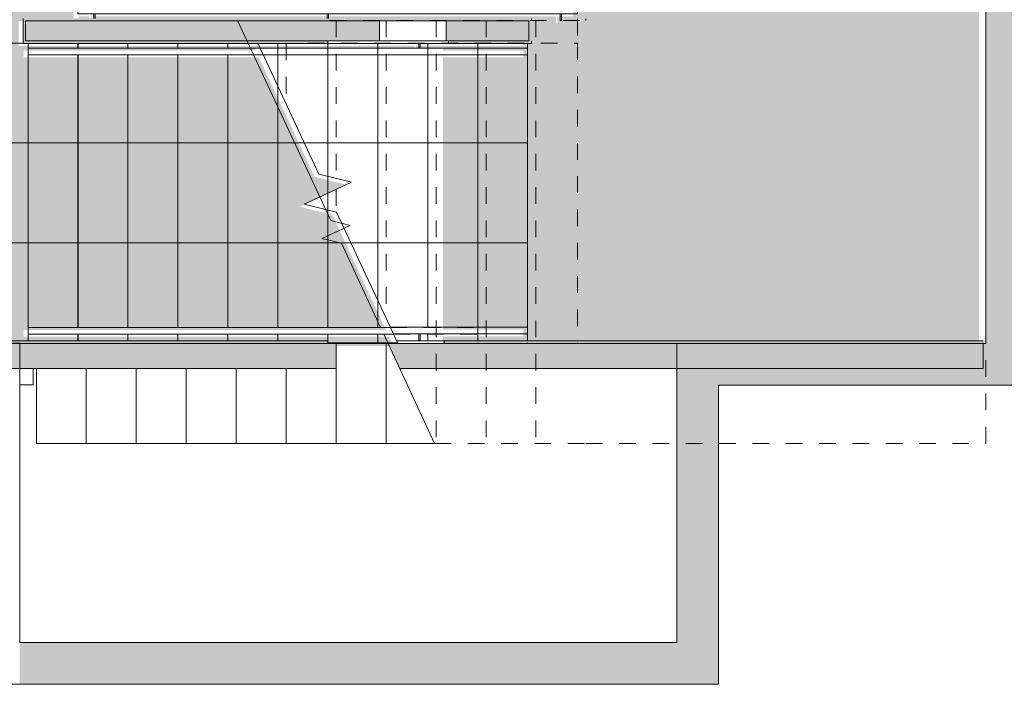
# Model space of a CAD drawing. Header units: millimetres. Extents: x 4.1 to 90.4, y -1.2 to 68.4.
# Tile 220 of 256: x 68.3 to 74.2, y 24.3 to 28.3. Entities that reach past the tile are written whole.
import ezdxf

# ---------------------------------------------------------------- set-up
doc = ezdxf.new("R2010")
doc.units = ezdxf.units.MM
doc.linetypes.add('Overhead', pattern=[0.003969, 0.002381, -0.001587])
doc.linetypes.add('Overhead_2_', pattern=[0.003969, 0.002381, -0.001587])
for name, color, linetype, lineweight in [('A-FLOR', 7, 'Continuous', 5), ('A-FLOR-HRAL', 7, 'Continuous', 5), ('A-FLOR-HRAL-MBND', 7, 'Overhead', 5), ('A-FLOR-PATT', 7, 'Continuous', 15), ('A-WALL', 7, 'Continuous', 5), ('A-WALL-PATT', 7, 'Continuous', 13), ('I-WALL', 7, 'Continuous', 5), ('S-STRS', 7, 'Continuous', 5), ('S-STRS-MBND', 7, 'Overhead', 5)]:
    doc.layers.add(name, color=color, linetype=linetype, lineweight=lineweight)
pattern_1 = [(90, (68.66557, 28.1194), (-0.6, 0), []), (180, (68.66557, 28.1194), (-1e-16, -0.6), [])]
pattern_2 = [(90, (68.06557, 28.1194), (-0.6, 0), []), (180, (68.06557, 28.1194), (-1e-16, -0.6), [])]

# ---------------------------------------------------------------- blocks, each defined once
blk = doc.blocks.new('MUC-ENT-EXE-GOE-M3D-TZN-TNV-V21 _Principe Piscine_-D_rvt-1-MUC-LAG-PRO-PLA-ARC-TZN-SS01-AP04B-04RP Maçonnerie')
at = {"layer": 'A-WALL-PATT', "lineweight": 5, "true_color": 0x808080}
for points in [[(-161.6789, 53.9096), (-161.4289, 53.9096), (-161.4289, 58.7603), (-161.6789, 58.7603), (-161.6789, 53.9103)], [(-161.6789, 53.9103), (-161.6789, 54.1603), (-163.5326, 54.1603), (-163.5326, 53.9103), (-162.6933, 53.9103)], [(-163.2826, 52.3644), (-163.2826, 53.9103), (-163.5326, 53.9103), (-163.5326, 52.3644)], [(-163.2826, 52.1144), (-163.2826, 52.3644), (-167.4791, 52.3644), (-167.4791, 52.1144), (-164.3378, 52.1144)]]:
    blk.add_hatch(color=8, dxfattribs=at).paths.add_polyline_path(points)
at = {"layer": 'A-FLOR', "lineweight": 9}
for p, q in [((-167.3991, 53.9106), (-167.3991, 54.0103)), ((-167.4791, 53.9106), (-167.3991, 53.9106))]:
    blk.add_line(p, q, dxfattribs=at)
at = {"layer": 'A-WALL', "lineweight": 15}
for p, q in [((-161.6789, 58.5103), (-161.6789, 54.1603)), ((-167.4791, 54.1606), (-167.7291, 54.1606)), ((-167.4791, 52.3644), (-167.4791, 54.1606)), ((-161.6789, 54.1603), (-163.5326, 54.1603)), ((-163.5326, 54.1603), (-163.5326, 53.9103)), ((-163.5326, 53.9103), (-163.5326, 52.3644)), ((-163.2826, 53.9103), (-161.6789, 53.9103)), ((-163.2826, 52.3644), (-163.2826, 53.9103)), ((-161.6789, 53.9103), (-161.6789, 53.9096)), ((-161.6789, 53.9096), (-161.4289, 53.9096)), ((-163.5326, 52.3644), (-167.4791, 52.3644)), ((-163.2826, 52.1144), (-163.2826, 52.3644)), ((-167.7291, 52.1144), (-167.4791, 52.1144)), ((-167.4791, 52.1144), (-163.2826, 52.1144))]:
    blk.add_line(p, q, dxfattribs=at)
at = {"layer": 'S-STRS', "linetype": 'Overhead_2_', "lineweight": 9}
for p, q in [((-165.5791, 54.1603), (-165.5791, 53.5603)), ((-165.2791, 54.1603), (-165.2791, 53.5603)), ((-167.0791, 54.0103), (-167.0791, 53.5603)), ((-166.7791, 54.0103), (-166.7791, 53.5603)), ((-166.4791, 54.0103), (-166.4791, 53.5603)), ((-166.1791, 54.0103), (-166.1791, 53.5603)), ((-165.8791, 54.0103), (-165.8791, 53.5603))]:
    blk.add_line(p, q, dxfattribs=at)
at = {"layer": 'S-STRS', "lineweight": 9}
for p, q in [((-165.5791, 54.1603), (-165.5791, 53.5603)), ((-165.2791, 54.1603), (-165.2791, 53.5603)), ((-167.3791, 54.0103), (-167.3791, 53.5603)), ((-167.0791, 54.0103), (-167.0791, 53.5603)), ((-166.7791, 54.0103), (-166.7791, 53.5603)), ((-166.4791, 54.0103), (-166.4791, 53.5603)), ((-166.1791, 54.0103), (-166.1791, 53.5603)), ((-165.8791, 54.0103), (-165.8791, 53.5603)), ((-167.3791, 53.5603), (-167.0791, 53.5603)), ((-167.0791, 53.5603), (-166.7791, 53.5603)), ((-166.7791, 53.5603), (-166.4791, 53.5603)), ((-166.4791, 53.5603), (-166.1791, 53.5603)), ((-166.1791, 53.5603), (-165.8791, 53.5603)), ((-165.8791, 53.5603), (-165.5791, 53.5603)), ((-165.5791, 53.5603), (-165.2791, 53.5603)), ((-165.2791, 53.5603), (-164.9875, 53.5603))]:
    blk.add_line(p, q, dxfattribs=at)
at = {"layer": 'S-STRS-MBND', "linetype": 'Overhead_2_', "lineweight": 9}
for p, q in [((-161.6789, 53.5603), (-161.6789, 57.9103)), ((-164.0791, 56.1078), (-164.0791, 56.0978)), ((-165.6167, 56.0978), (-164.0791, 56.0978)), ((-165.5791, 56.0978), (-165.5791, 55.1498)), ((-165.5791, 56.0978), (-165.5791, 55.1498)), ((-165.2791, 56.0978), (-165.2791, 54.3109)), ((-165.2791, 56.0978), (-165.2791, 54.3109)), ((-164.9791, 56.0978), (-164.9791, 53.5603)), ((-164.9791, 56.0978), (-164.9791, 53.5603)), ((-164.6791, 56.0978), (-164.6791, 53.5603)), ((-164.6791, 56.0978), (-164.6791, 53.5603)), ((-164.3791, 56.0978), (-164.3791, 53.5603)), ((-164.3791, 56.0978), (-164.3791, 53.5603)), ((-165.8791, 55.9603), (-165.8791, 55.5977)), ((-165.8791, 55.9603), (-165.8791, 55.5977)), ((-165.5791, 55.0848), (-165.5791, 54.9489)), ((-165.5791, 55.0848), (-165.5791, 54.9489)), ((-164.9875, 53.5603), (-164.0791, 53.5603)), ((-164.0791, 53.5603), (-161.6789, 53.5603))]:
    blk.add_line(p, q, dxfattribs=at)
at = {"layer": 'S-STRS-MBND', "linetype": 'Continuous', "lineweight": 9}
for p, q in [((-165.6108, 54.897), (-166.1708, 56.0978)), ((-165.6641, 54.7894), (-165.4942, 54.8686)), ((-165.4942, 54.8686), (-165.6108, 54.897)), ((-165.5474, 54.7611), (-165.6641, 54.7894)), ((-165.3118, 54.2558), (-165.5474, 54.7611)), ((-164.9875, 53.5603), (-165.2932, 54.2158))]:
    blk.add_line(p, q, dxfattribs=at)
blk = doc.blocks.new('Railing - LAG-B2080- BARRE CIRCULAIRE BALUSTRADE ESCALIER-11665419-MUC-LAG-PRO-PLA-ARC-TZN-SS01-AP04B-04RP Maçonnerie')
at = {"layer": 'A-FLOR-HRAL'}
for p, q in [((0, 0.004), (-0.04, 0.004)), ((-0.04, -0.004), (-0.04, 0.004)), ((-0.04, -0.004), (0, -0.004))]:
    blk.add_line(p, q, dxfattribs=at)
blk = doc.blocks.new('Railing - Railing-12682142-MUC-LAG-PRO-PLA-ARC-TZN-SS01-AP04B-04RP Maçonnerie')
at = {"layer": 'A-FLOR-HRAL'}
for p, q in [((-165.2546, 54.2583), (-164.4291, 54.2583)), ((-165.2359, 54.2183), (-164.4291, 54.2183)), ((-164.4291, 54.2583), (-164.4291, 54.2183))]:
    blk.add_line(p, q, dxfattribs=at)
at = {"rotation": 89.99999999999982}
blk.add_blockref('Railing - LAG-B2080- BARRE CIRCULAIRE BALUSTRADE ESCALIER-11665419-MUC-LAG-PRO-PLA-ARC-TZN-SS01-AP04B-04RP Maçonnerie', (-165.0791, 54.2183), dxfattribs=at)
blk = doc.blocks.new('Railing - LAG-B2080- BARRE CIRCULAIRE BALUSTRADE ESCALIER-V8-MUC-LAG-PRO-PLA-ARC-TZN-SS01-AP04B-04RP Maçonnerie')
at = {"layer": 'A-FLOR-HRAL'}
for p, q in [((0, 0.004), (-0.0275, 0.004)), ((-0.0275, -0.004), (0, -0.004))]:
    blk.add_line(p, q, dxfattribs=at)
blk = doc.blocks.new('Railing - Railing-12682388-MUC-LAG-PRO-PLA-ARC-TZN-SS01-AP04B-04RP Maçonnerie')
at = {"layer": 'A-FLOR-HRAL'}
for p, q in [((-166.0354, 55.9328), (-164.4291, 55.9328)), ((-164.4291, 55.9328), (-164.4291, 55.8928)), ((-166.0168, 55.8928), (-164.4291, 55.8928))]:
    blk.add_line(p, q, dxfattribs=at)
at = {"extrusion": (0, 0, -1), "zscale": -1, "rotation": 270.0000000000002}
blk.add_blockref('Railing - LAG-B2080- BARRE CIRCULAIRE BALUSTRADE ESCALIER-V8-MUC-LAG-PRO-PLA-ARC-TZN-SS01-AP04B-04RP Maçonnerie', (165.0791, 55.9328), dxfattribs=at)
blk = doc.blocks.new('Railing - Railing-12682393-MUC-LAG-PRO-PLA-ARC-TZN-SS01-AP04B-04RP Maçonnerie')
at = {"layer": 'A-FLOR-HRAL'}
for p, q in [((-167.1291, 56.1378), (-167.1291, 56.1778)), ((-164.1291, 56.1778), (-167.1291, 56.1778)), ((-164.1291, 56.1778), (-164.1291, 56.1378)), ((-164.1291, 56.1378), (-167.1291, 56.1378))]:
    blk.add_line(p, q, dxfattribs=at)
at = {"extrusion": (0, 0, -1), "zscale": -1, "rotation": 90.00000000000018}
for name, p in [('Railing - LAG-B2080- BARRE CIRCULAIRE BALUSTRADE ESCALIER-V8-MUC-LAG-PRO-PLA-ARC-TZN-SS01-AP04B-04RP Maçonnerie', (167.0291, 56.1378)), ('Railing - LAG-B2080- BARRE CIRCULAIRE BALUSTRADE ESCALIER-V8-MUC-LAG-PRO-PLA-ARC-TZN-SS01-AP04B-04RP Maçonnerie', (165.6291, 56.1378)), ('Railing - LAG-B2080- BARRE CIRCULAIRE BALUSTRADE ESCALIER-11665419-MUC-LAG-PRO-PLA-ARC-TZN-SS01-AP04B-04RP Maçonnerie', (164.2291, 56.1378))]:
    blk.add_blockref(name, p, dxfattribs=at)
blk = doc.blocks.new('Railing - Railing-14237017-MUC-LAG-PRO-PLA-ARC-TZN-SS01-AP04B-04RP Maçonnerie')
at = {"layer": 'A-FLOR-HRAL'}
for p, q in [((-167.4291, 54.2558), (-165.2534, 54.2558)), ((-167.4291, 54.2158), (-167.4291, 54.2558)), ((-167.4291, 54.2158), (-165.2348, 54.2158)), ((-165.2348, 54.2158), (-165.2534, 54.2558))]:
    blk.add_line(p, q, dxfattribs=at)
at = {"layer": 'A-FLOR-HRAL-MBND'}
for p, q in [((-165.2534, 54.2558), (-164.7291, 54.2558)), ((-165.2348, 54.2158), (-164.7291, 54.2158)), ((-164.7291, 54.2558), (-164.7291, 54.2158))]:
    blk.add_line(p, q, dxfattribs=at)
blk = doc.blocks.new('Railing - Railing-14237027-MUC-LAG-PRO-PLA-ARC-TZN-SS01-AP04B-04RP Maçonnerie')
at = {"layer": 'A-FLOR-HRAL'}
for p, q in [((-167.4291, 55.9328), (-166.0354, 55.9328)), ((-167.4291, 55.8928), (-167.4291, 55.9328)), ((-166.0168, 55.8928), (-166.0354, 55.9328)), ((-167.4291, 55.8928), (-166.0168, 55.8928))]:
    blk.add_line(p, q, dxfattribs=at)
at = {"layer": 'A-FLOR-HRAL-MBND'}
for p, q in [((-166.0354, 55.9328), (-164.7291, 55.9328)), ((-164.7291, 55.9328), (-164.7291, 55.8928)), ((-166.0168, 55.8928), (-164.7291, 55.8928))]:
    blk.add_line(p, q, dxfattribs=at)

msp = doc.modelspace()

# ---------------------------------------------------------------- hatches: boundary and pattern name
at = {"layer": 'A-FLOR-PATT', "true_color": 0xffffd7}
h = msp.add_hatch(color=7, dxfattribs=at)
h.paths.add_polyline_path([(63.2521, 28.2367), (63.2592, 28.2377), (63.2688, 28.2367), (63.2258, 28.2367), (63.2386, 28.2367)], flags=16)
h.paths.add_polyline_path([(65.9293, 26.301), (65.9293, 26.3013), (68.3393, 26.3013), (68.3393, 28.101), (68.3093, 28.101), (68.3093, 28.251), (68.6393, 28.251), (68.6393, 30.051), (65.8943, 30.051), (65.8943, 28.086), (65.0204, 28.086), (65.0204, 28.1867), (64.8564, 28.1862), (64.8554, 28.2367), (63.3561, 28.2367), (63.2521, 28.2367), (63.1996, 28.2377), (63.1526, 28.2377), (62.8432, 28.2367), (62.8406, 26.3317), (65.8793, 26.301)])
h.paths.add_polyline_path([(64.8704, 28.1867), (64.8649, 28.1861), (64.8564, 28.1862), (64.9222, 28.1867)], flags=17)
at = {"layer": 'S-STRS', "true_color": 0xffffd7}
h = msp.add_hatch(color=7, dxfattribs=at)
h.paths.add_polyline_path([(69.2393, 28.251), (69.5393, 28.251), (69.5393, 28.2785), (69.2393, 28.2785)])
h.paths.add_polyline_path([(69.2893, 28.3185), (69.5393, 28.3185), (69.5393, 29.953), (69.2393, 29.953), (69.2393, 28.3185)])
h.paths.add_polyline_path([(69.4067, 29.993), (69.5393, 29.993), (69.5393, 30.051), (69.2393, 30.051), (69.2393, 29.993)])
h = msp.add_hatch(color=7, dxfattribs=at)
h.paths.add_polyline_path([(70.0868, 28.251), (70.1353, 28.251), (70.1353, 28.2785), (69.8393, 28.2785), (69.8393, 28.251), (69.8893, 28.251)])
h.paths.add_polyline_path([(69.8893, 28.3185), (70.1393, 28.3185), (70.1393, 29.953), (69.8393, 29.953), (69.8393, 28.3185)])
h.paths.add_polyline_path([(70.1356, 29.993), (70.1361, 30.033), (70.1393, 30.033), (70.1386, 30.051), (69.8393, 30.051), (69.8393, 29.993)])
h = msp.add_hatch(color=7, dxfattribs=at)
h.paths.add_polyline_path([(70.4393, 28.251), (70.7393, 28.251), (70.7393, 28.2785), (70.4393, 28.2785)])
h.paths.add_polyline_path([(70.4393, 28.3185), (70.7393, 28.3185), (70.7393, 29.953), (70.4393, 29.953), (70.4393, 28.3419)])
h.paths.add_polyline_path([(70.4393, 29.993), (70.7393, 29.993), (70.7393, 30.051), (70.4393, 30.051)])
msp.add_hatch(color=7, dxfattribs=at).paths.add_polyline_path([(72.2359, 26.301), (74.0896, 26.301), (74.0896, 26.316), (74.0746, 26.316), (74.0746, 30.051), (71.3393, 30.051), (71.3393, 29.993), (71.5356, 29.993), (71.5361, 30.033), (71.5436, 30.033), (71.5436, 29.993), (71.6396, 29.993), (71.6396, 29.953), (71.3393, 29.953), (71.3393, 28.3185), (71.6393, 28.3185), (71.6393, 28.2785), (71.5433, 28.2785), (71.5428, 28.2385), (71.5353, 28.2385), (71.5353, 28.2785), (71.3393, 28.2785), (71.3393, 28.251), (71.3618, 28.251), (71.3618, 28.116), (71.3393, 28.116), (71.3393, 26.301)])

# ---------------------------------------------------------------- next in the draw order: block references
at = {"lineweight": 5}
msp.add_blockref('MUC-ENT-EXE-GOE-M3D-TZN-TNV-V21 _Principe Piscine_-D_rvt-1-MUC-LAG-PRO-PLA-ARC-TZN-SS01-AP04B-04RP Maçonnerie', (235.7946, -27.8436), dxfattribs=at)

# ---------------------------------------------------------------- next in the draw order: hatches: boundary and pattern name
at = {"layer": 'I-WALL'}
for points in [[(68.3504, 28.1317), (68.3504, 28.2667), (68.3354, 28.2667), (68.3354, 28.1317)], [(71.3729, 28.2517), (71.3879, 28.2517), (71.3879, 28.2667), (68.3504, 28.2667), (68.3504, 28.2517), (70.8764, 28.2517)], [(70.1654, 28.1317), (70.4752, 28.1317), (70.4752, 28.2517), (68.3504, 28.2517), (68.3504, 28.1317), (69.8121, 28.1317)], [(71.3729, 28.1317), (71.3729, 28.2517), (70.8764, 28.2517), (70.8764, 28.1317), (70.8907, 28.1317)], [(69.401, 28.1167), (70.1654, 28.1167), (70.1654, 28.1317), (68.3354, 28.1317), (68.3354, 28.1167), (68.9898, 28.1167)], [(70.8907, 28.1167), (71.3879, 28.1167), (71.3879, 28.1317), (70.8907, 28.1317)], [(68.3654, 26.3167), (68.3654, 26.3317), (65.0354, 26.3317), (65.0354, 26.3167), (68.1676, 26.3167)], [(68.4254, 26.1667), (68.4254, 26.3167), (65.9054, 26.3167), (65.9054, 26.1667), (68.1676, 26.1667)], [(70.1654, 26.3167), (70.1654, 26.3317), (68.3654, 26.3317), (68.3654, 26.3167), (69.8121, 26.3167)], [(74.1157, 26.3167), (74.1157, 26.3317), (70.8638, 26.3317), (70.8638, 26.3167), (73.1013, 26.3167)]]:
    msp.add_hatch(color=9, dxfattribs=at).paths.add_polyline_path(points)
h = msp.add_hatch(color=9, dxfattribs=at)
h.paths.add_polyline_path([(74.1007, 26.1667), (74.1007, 26.3167), (70.5273, 26.3167), (70.5972, 26.1667), (73.1013, 26.1667)])
h.paths.add_polyline_path([(68.9898, 26.1667), (70.2154, 26.1667), (70.2154, 26.3167), (68.4254, 26.3167), (68.4254, 26.1667)])
at = {"layer": 'S-STRS', "true_color": 0xffffd7}
h = msp.add_hatch(color=7, dxfattribs=at)
h.paths.add_polyline_path([(68.7433, 28.251), (68.9393, 28.251), (68.9393, 28.2785), (68.7433, 28.2785)])
h.paths.add_polyline_path([(68.7266, 28.251), (68.7353, 28.251), (68.7353, 28.2785), (68.6693, 28.2785), (68.6693, 28.251), (68.6893, 28.251)])
h.paths.add_polyline_path([(68.6893, 28.3185), (68.9393, 28.3185), (68.9393, 29.953), (68.6693, 29.953), (68.6693, 28.3185)])
h.paths.add_polyline_path([(68.7436, 29.993), (68.9393, 29.993), (68.9393, 30.051), (68.6693, 30.051), (68.6693, 29.993), (68.7356, 29.993), (68.7361, 30.033), (68.7436, 30.033)])
h = msp.add_hatch(color=7, dxfattribs=at)
h.paths.add_polyline_path([(68.9393, 28.251), (69.2393, 28.251), (69.2393, 28.2785), (68.9393, 28.2785)])
h.paths.add_polyline_path([(68.9893, 28.3185), (69.2393, 28.3185), (69.2393, 29.953), (68.9393, 29.953), (68.9393, 28.3185)])
h.paths.add_polyline_path([(68.9393, 29.993), (69.2393, 29.993), (69.2393, 30.051), (68.9393, 30.051)])
h = msp.add_hatch(color=7, dxfattribs=at)
h.paths.add_polyline_path([(69.5393, 28.251), (69.8393, 28.251), (69.8393, 28.2785), (69.5393, 28.2785)])
h.paths.add_polyline_path([(69.5393, 28.3185), (69.8393, 28.3185), (69.8393, 29.953), (69.5393, 29.953), (69.5393, 28.7657)])
h.paths.add_polyline_path([(69.5393, 29.993), (69.8393, 29.993), (69.8393, 30.051), (69.5393, 30.051)])
h = msp.add_hatch(color=7, dxfattribs=at)
h.paths.add_polyline_path([(70.1433, 28.251), (70.4393, 28.251), (70.4393, 28.2785), (70.1433, 28.2785)])
h.paths.add_polyline_path([(70.1393, 28.3185), (70.4393, 28.3185), (70.4393, 29.953), (70.1393, 29.953), (70.1393, 28.3419)])
h.paths.add_polyline_path([(70.1436, 29.993), (70.4393, 29.993), (70.4393, 30.051), (70.1393, 30.051), (70.1396, 30.033), (70.1436, 30.033)])
h = msp.add_hatch(color=7, dxfattribs=at)
h.paths.add_polyline_path([(70.7393, 28.251), (71.0393, 28.251), (71.0393, 28.2785), (70.7393, 28.2785)])
h.paths.add_polyline_path([(70.8278, 28.3185), (71.0393, 28.3185), (71.0393, 29.953), (70.7393, 29.953), (70.7393, 28.3185), (70.7669, 28.3185)])
h.paths.add_polyline_path([(71.0393, 29.993), (71.0393, 30.051), (70.7393, 30.051), (70.7393, 29.993), (70.7669, 29.993)])
h = msp.add_hatch(color=7, dxfattribs=at)
h.paths.add_polyline_path([(71.0393, 28.251), (71.3393, 28.251), (71.3393, 28.2785), (71.0393, 28.2785)])
h.paths.add_polyline_path([(71.3393, 28.3185), (71.3393, 29.953), (71.0393, 29.953), (71.0393, 28.3185)])
h.paths.add_polyline_path([(71.0393, 29.993), (71.3393, 29.993), (71.3393, 30.051), (71.0393, 30.051)])
at = {"layer": 'S-STRS', "true_color": 0x787878}
h = msp.add_hatch(dxfattribs=at)
h.set_pattern_fill('FP_9', color=8, style=0, pattern_type=2)
h.set_pattern_definition(pattern_2)
h.paths.add_polyline_path([(68.3654, 26.3317), (68.3654, 28.1167), (68.3354, 28.1167), (68.3354, 28.1192), (68.0654, 28.1192), (68.0654, 26.3317), (68.3154, 26.3317)])
at = {"layer": 'S-STRS', "true_color": 0xffffd7}
h = msp.add_hatch(color=7, dxfattribs=at)
h.paths.add_polyline_path([(68.6393, 26.316), (68.6393, 26.3565), (68.3393, 26.3565), (68.3393, 26.316), (68.4693, 26.316)])
h.paths.add_polyline_path([(68.4693, 26.3965), (68.6393, 26.3965), (68.6393, 28.0335), (68.3393, 28.0335), (68.3393, 26.3965), (68.3893, 26.3965)])
h.paths.add_polyline_path([(68.4614, 28.0735), (68.6393, 28.0735), (68.6393, 28.101), (68.3393, 28.101), (68.3393, 28.0735), (68.3893, 28.0735)])
at = {"layer": 'S-STRS', "true_color": 0x787878}
h = msp.add_hatch(dxfattribs=at)
h.set_pattern_fill('FP_9', color=8, style=0, pattern_type=2)
h.set_pattern_definition(pattern_2)
h.paths.add_polyline_path([(68.6654, 26.3317), (68.6654, 26.3722), (68.3654, 26.3722), (68.3654, 26.3317), (68.4254, 26.3317)])
h.paths.add_polyline_path([(68.3654, 26.4122), (68.6654, 26.4122), (68.6654, 28.0492), (68.3654, 28.0492), (68.3654, 27.4399)])
h.paths.add_polyline_path([(68.3654, 28.0892), (68.6654, 28.0892), (68.6654, 28.1167), (68.3654, 28.1167)])
at = {"layer": 'S-STRS', "true_color": 0xffffd7}
h = msp.add_hatch(color=7, dxfattribs=at)
h.paths.add_polyline_path([(68.6393, 26.316), (68.9393, 26.316), (68.9393, 26.3565), (68.6393, 26.3565)])
h.paths.add_polyline_path([(68.9393, 26.3965), (68.9393, 28.0335), (68.6393, 28.0335), (68.6393, 26.3965), (68.6893, 26.3965)])
h.paths.add_polyline_path([(68.6693, 28.0735), (68.9393, 28.0735), (68.9393, 28.101), (68.6393, 28.101), (68.6393, 28.0735)])
at = {"layer": 'S-STRS', "true_color": 0x787878}
h = msp.add_hatch(dxfattribs=at)
h.set_pattern_fill('FP_9', color=8, style=0, pattern_type=2)
h.set_pattern_definition(pattern_2)
h.paths.add_polyline_path([(68.6654, 26.3317), (68.9654, 26.3317), (68.9654, 26.3722), (68.6654, 26.3722), (68.6654, 26.3683)])
h.paths.add_polyline_path([(68.6654, 26.4122), (68.9654, 26.4122), (68.9654, 28.0492), (68.6654, 28.0492), (68.6654, 27.4399)])
h.paths.add_polyline_path([(68.9654, 28.0892), (68.9654, 28.1167), (68.6654, 28.1167), (68.6654, 28.0892)])
at = {"layer": 'S-STRS', "true_color": 0xffffd7}
h = msp.add_hatch(color=7, dxfattribs=at)
h.paths.add_polyline_path([(68.9393, 26.316), (69.2393, 26.316), (69.2393, 26.3565), (68.9393, 26.3565)])
h.paths.add_polyline_path([(68.9393, 26.3965), (69.2393, 26.3965), (69.2393, 28.0335), (68.9393, 28.0335), (68.9393, 27.0706)])
h.paths.add_polyline_path([(68.9393, 28.0735), (69.2393, 28.0735), (69.2393, 28.101), (68.9393, 28.101), (68.9393, 28.0882)])
at = {"layer": 'S-STRS', "true_color": 0x787878}
h = msp.add_hatch(dxfattribs=at)
h.set_pattern_fill('FP_9', color=8, style=0, pattern_type=2)
h.set_pattern_definition(pattern_2)
h.paths.add_polyline_path([(69.2654, 26.3317), (69.2654, 26.3722), (68.9654, 26.3722), (68.9654, 26.3317), (68.9898, 26.3317)])
h.paths.add_polyline_path([(69.2654, 26.4122), (69.2654, 28.0492), (68.9654, 28.0492), (68.9654, 26.4122)])
h.paths.add_polyline_path([(69.2654, 28.0892), (69.2654, 28.1167), (68.9654, 28.1167), (68.9654, 28.0892), (68.9898, 28.0892)])
at = {"layer": 'S-STRS', "true_color": 0xffffd7}
h = msp.add_hatch(color=7, dxfattribs=at)
h.paths.add_polyline_path([(69.5393, 26.316), (69.5393, 26.3565), (69.2393, 26.3565), (69.2393, 26.316), (69.4067, 26.316)])
h.paths.add_polyline_path([(69.2393, 26.3965), (69.5393, 26.3965), (69.5393, 28.0335), (69.2393, 28.0335), (69.2393, 27.0706)])
h.paths.add_polyline_path([(69.2393, 28.0735), (69.5393, 28.0735), (69.5393, 28.101), (69.2393, 28.101), (69.2393, 28.0882)])
at = {"layer": 'S-STRS', "true_color": 0x787878}
h = msp.add_hatch(dxfattribs=at)
h.set_pattern_fill('FP_9', color=8, style=0, pattern_type=2)
h.set_pattern_definition(pattern_2)
h.paths.add_polyline_path([(69.2654, 26.3317), (69.5654, 26.3317), (69.5654, 26.3722), (69.2654, 26.3722), (69.2654, 26.3683)])
h.paths.add_polyline_path([(69.2654, 26.4122), (69.5654, 26.4122), (69.5654, 28.0492), (69.2654, 28.0492), (69.2654, 27.4399)])
h.paths.add_polyline_path([(69.2654, 28.0892), (69.5654, 28.0892), (69.5654, 28.1167), (69.2654, 28.1167)])
at = {"layer": 'S-STRS', "true_color": 0xffffd7}
h = msp.add_hatch(color=7, dxfattribs=at)
h.paths.add_polyline_path([(69.5422, 26.316), (69.8393, 26.316), (69.8393, 26.3565), (69.5393, 26.3565), (69.5393, 26.316)])
h.paths.add_polyline_path([(69.5393, 26.3965), (69.8393, 26.3965), (69.8393, 27.8456), (69.7517, 28.0335), (69.5393, 28.0335), (69.5393, 27.0706)])
h.paths.add_polyline_path([(69.6746, 28.0735), (69.7331, 28.0735), (69.7202, 28.101), (69.5393, 28.101), (69.5393, 28.0735), (69.6685, 28.0735)])
at = {"layer": 'S-STRS', "true_color": 0x787878}
h = msp.add_hatch(dxfattribs=at)
h.set_pattern_fill('FP_9', color=8, style=0, pattern_type=2)
h.set_pattern_definition(pattern_2)
h.paths.add_polyline_path([(69.5654, 26.3317), (69.8654, 26.3317), (69.8654, 26.3722), (69.5654, 26.3722), (69.5654, 26.3683)])
h.paths.add_polyline_path([(69.5654, 26.4122), (69.8654, 26.4122), (69.8654, 27.8613), (69.7778, 28.0492), (69.5654, 28.0492), (69.5654, 27.4399)])
h.paths.add_polyline_path([(69.6003, 28.0892), (69.7592, 28.0892), (69.7463, 28.1167), (69.5654, 28.1167), (69.5654, 28.0892)])
at = {"layer": 'S-STRS', "true_color": 0xffffd7}
for points in [[(69.8393, 28.0882), (69.8393, 28.101), (69.7202, 28.101), (69.7262, 28.0882)], [(70.1393, 28.0882), (70.1393, 28.101), (69.8393, 28.101), (69.8393, 28.0882), (70.0868, 28.0882)], [(70.4393, 28.0882), (70.4393, 28.1035), (70.1393, 28.1035), (70.1393, 28.0882), (70.4269, 28.0882)]]:
    msp.add_hatch(color=7, dxfattribs=at).paths.add_polyline_path(points)
at = {"layer": 'S-STRS', "true_color": 0x787878}
h = msp.add_hatch(dxfattribs=at)
h.set_pattern_fill('FP_2', color=8, style=0, pattern_type=2)
h.set_pattern_definition(pattern_1)
h.paths.add_polyline_path([(70.1654, 27.1175), (70.1654, 27.2179), (70.1175, 27.1955), (70.1524, 27.1206)])
h.paths.add_polyline_path([(70.1654, 27.3184), (70.1654, 28.0492), (69.8654, 28.0492), (69.8654, 27.8613), (70.1126, 27.3312), (70.1305, 27.3268)])
h.paths.add_polyline_path([(70.1654, 28.0892), (70.1654, 28.1167), (69.8654, 28.1167), (69.8654, 28.0892)])
h = msp.add_hatch(dxfattribs=at)
h.set_pattern_fill('FP_2', color=8, style=0, pattern_type=2)
h.set_pattern_definition(pattern_1)
h.paths.add_polyline_path([(70.4654, 26.5745), (70.4654, 28.0492), (70.1654, 28.0492), (70.1654, 27.3184), (70.307, 27.2839), (70.1654, 27.2179), (70.1654, 27.1175), (70.2183, 27.1046), (70.2496, 27.0374), (70.3004, 27.025), (70.2634, 27.0078), (70.302, 26.9251)])
h.paths.add_polyline_path([(70.1654, 28.0892), (70.4654, 28.0892), (70.4654, 28.1167), (70.1654, 28.1167)])
at = {"layer": 'S-STRS', "true_color": 0xffffd7}
h = msp.add_hatch(color=7, dxfattribs=at)
h.paths.add_polyline_path([(70.7393, 26.301), (70.7393, 26.3032), (70.5585, 26.3032), (70.5596, 26.301)])
h.paths.add_polyline_path([(70.7393, 28.0882), (70.7393, 28.1035), (70.6933, 28.1035), (70.6933, 28.0882)])
h.paths.add_polyline_path([(70.6853, 28.0882), (70.6853, 28.1035), (70.4393, 28.1035), (70.4393, 28.0882), (70.4491, 28.0882)])
at = {"layer": 'S-STRS', "true_color": 0x787878}
h = msp.add_hatch(dxfattribs=at)
h.set_pattern_fill('FP_2', color=8, style=0, pattern_type=2)
h.set_pattern_definition(pattern_1)
h.paths.add_polyline_path([(70.7154, 26.3317), (70.7654, 26.3317), (70.7654, 26.3747), (70.7194, 26.3747), (70.7189, 26.3347), (70.7114, 26.3347), (70.7114, 26.3747), (70.5586, 26.3747), (70.5787, 26.3317), (70.7154, 26.3317)])
h.paths.add_polyline_path([(70.5857, 26.4147), (70.7654, 26.4147), (70.7654, 28.0492), (70.4654, 28.0492), (70.4654, 26.5745), (70.54, 26.4147), (70.5598, 26.4147)])
h.paths.add_polyline_path([(70.4654, 28.0892), (70.7114, 28.0892), (70.7114, 28.1167), (70.4654, 28.1167)])
h.paths.add_polyline_path([(70.7654, 28.0892), (70.7654, 28.1167), (70.7194, 28.1167), (70.7194, 28.0892)])
at = {"layer": 'S-STRS', "true_color": 0xffffd7}
h = msp.add_hatch(color=7, dxfattribs=at)
h.paths.add_polyline_path([(70.781, 26.301), (71.0393, 26.301), (71.0393, 26.359), (70.8566, 26.359), (70.8566, 26.3032), (70.7393, 26.3032), (70.7393, 26.301), (70.7669, 26.301)])
h.paths.add_polyline_path([(71.0393, 26.399), (71.0393, 28.0335), (70.8566, 28.0335), (70.8566, 26.399)])
h.paths.add_polyline_path([(71.0393, 28.0735), (71.0393, 28.1035), (70.7393, 28.1035), (70.7393, 28.0882), (70.8566, 28.0882), (70.8566, 28.0735)])
at = {"layer": 'S-STRS', "true_color": 0x787878}
h = msp.add_hatch(dxfattribs=at)
h.set_pattern_fill('FP_2', color=8, style=0, pattern_type=2)
h.set_pattern_definition(pattern_1)
h.paths.add_polyline_path([(71.0654, 26.3317), (71.0654, 26.3747), (70.7654, 26.3747), (70.7654, 26.3317), (70.8638, 26.3317)])
h.paths.add_polyline_path([(71.0654, 26.4147), (71.0654, 28.0492), (70.7654, 28.0492), (70.7654, 26.4147)])
h.paths.add_polyline_path([(71.0654, 28.0892), (71.0654, 28.1167), (70.7654, 28.1167), (70.7654, 28.0892), (70.8907, 28.0892)])
at = {"layer": 'S-STRS', "true_color": 0xffffd7}
h = msp.add_hatch(color=7, dxfattribs=at)
h.paths.add_polyline_path([(71.0393, 26.301), (71.3393, 26.301), (71.3393, 26.359), (71.0393, 26.359)])
h.paths.add_polyline_path([(71.0393, 26.399), (71.3393, 26.399), (71.3393, 28.0335), (71.0393, 28.0335), (71.0393, 27.0706)])
h.paths.add_polyline_path([(71.0393, 28.0735), (71.3393, 28.0735), (71.3393, 28.1035), (71.0393, 28.1035)])
at = {"layer": 'S-STRS', "true_color": 0x787878}
h = msp.add_hatch(dxfattribs=at)
h.set_pattern_fill('FP_2', color=8, style=0, pattern_type=2)
h.set_pattern_definition(pattern_1)
h.paths.add_polyline_path([(71.0654, 26.3317), (71.3654, 26.3317), (71.3654, 26.3747), (71.0654, 26.3747), (71.0654, 26.3683)])
h.paths.add_polyline_path([(71.3654, 26.4147), (71.3654, 28.0492), (71.0654, 28.0492), (71.0654, 26.4147)])
h.paths.add_polyline_path([(71.3654, 28.0892), (71.3654, 28.1167), (71.0654, 28.1167), (71.0654, 28.0892), (71.0984, 28.0892)])
h = msp.add_hatch(dxfattribs=at)
h.set_pattern_fill('FP_9', color=8, style=0, pattern_type=2)
h.set_pattern_definition(pattern_2)
h.paths.add_polyline_path([(69.8683, 26.3317), (70.1654, 26.3317), (70.1654, 26.3722), (69.8654, 26.3722), (69.8654, 26.3317)])
h.paths.add_polyline_path([(70.1654, 26.4122), (70.1654, 27.1175), (70.0238, 27.1519), (70.1654, 27.2179), (70.1654, 27.3184), (70.1126, 27.3312), (69.8654, 27.8613), (69.8654, 26.4122), (69.9012, 26.4122)])
at = {"layer": 'S-STRS', "true_color": 0xffffd7}
h = msp.add_hatch(color=7, dxfattribs=at)
h.paths.add_polyline_path([(70.042, 26.316), (70.1393, 26.316), (70.1393, 26.3565), (69.8393, 26.3565), (69.8393, 26.316), (69.9977, 26.316)])
h.paths.add_polyline_path([(69.8574, 26.3965), (70.1393, 26.3965), (70.1393, 27.1018), (69.9977, 27.1362), (70.1393, 27.2022), (70.1393, 27.3027), (70.0865, 27.3155), (69.8393, 27.8456), (69.8393, 26.3965)])
at = {"layer": 'S-STRS', "true_color": 0x787878}
h = msp.add_hatch(dxfattribs=at)
h.set_pattern_fill('FP_9', color=8, style=0, pattern_type=2)
h.set_pattern_definition(pattern_2)
h.paths.add_polyline_path([(70.1654, 26.3167), (70.4654, 26.3167), (70.4654, 26.3722), (70.1654, 26.3722), (70.1654, 26.3683)])
h.paths.add_polyline_path([(70.1654, 26.4122), (70.4654, 26.4122), (70.4654, 26.5745), (70.2183, 27.1046), (70.1654, 27.1175), (70.1654, 26.5745)])
h.paths.add_polyline_path([(70.1654, 27.2179), (70.307, 27.2839), (70.1654, 27.3184)])
at = {"layer": 'S-STRS', "true_color": 0xffffd7}
h = msp.add_hatch(color=7, dxfattribs=at)
h.paths.add_polyline_path([(70.1893, 26.301), (70.4393, 26.301), (70.4393, 26.3565), (70.1393, 26.3565), (70.1393, 26.301)])
h.paths.add_polyline_path([(70.4393, 26.3965), (70.4393, 26.5589), (70.1922, 27.089), (70.1393, 27.1018), (70.1393, 26.3965), (70.2504, 26.3965)])
h.paths.add_polyline_path([(70.1393, 27.2022), (70.2809, 27.2683), (70.1393, 27.3027)])
h = msp.add_hatch(color=7, dxfattribs=at)
h.paths.add_polyline_path([(70.5012, 26.301), (70.5596, 26.301), (70.5337, 26.3565), (70.4393, 26.3565), (70.4393, 26.301), (70.4893, 26.301)])
h.paths.add_polyline_path([(70.4393, 26.3965), (70.5151, 26.3965), (70.4393, 26.5589), (70.4393, 26.4236)])
at = {"layer": 'S-STRS', "true_color": 0x787878}
h = msp.add_hatch(dxfattribs=at)
h.set_pattern_fill('FP_9', color=8, style=0, pattern_type=2)
h.set_pattern_definition(pattern_2)
h.paths.add_polyline_path([(70.4654, 26.3167), (70.5857, 26.3167), (70.5598, 26.3722), (70.4654, 26.3722), (70.4654, 26.3683)])
h.paths.add_polyline_path([(70.4654, 26.4122), (70.5412, 26.4122), (70.4654, 26.5745)])

# ---------------------------------------------------------------- next in the draw order: linework, layer by layer
at = {"layer": 'A-WALL'}
for p, q in [((68.3504, 28.2517), (68.3504, 28.1317)), ((71.3729, 28.2517), (70.8764, 28.2517)), ((71.3729, 28.1317), (71.3729, 28.2517)), ((68.3504, 28.1317), (70.1654, 28.1317)), ((70.8907, 28.1317), (71.3729, 28.1317))]:
    msp.add_line(p, q, dxfattribs=at)
at = {"layer": 'I-WALL', "lineweight": 13}
for p, q in [((68.3354, 28.2667), (68.3354, 28.1167)), ((71.3879, 28.2517), (71.3879, 28.2667)), ((68.3504, 28.2517), (70.8764, 28.2517)), ((70.4752, 28.1317), (70.4752, 28.2517)), ((70.8764, 28.2517), (70.8764, 28.1317)), ((68.3354, 28.1167), (70.1654, 28.1167)), ((70.1654, 28.1317), (70.4752, 28.1317)), ((70.1654, 28.1167), (70.1654, 28.1317)), ((70.8764, 28.1317), (70.8907, 28.1317)), ((70.8907, 28.1317), (70.8907, 28.1167)), ((70.8907, 28.1167), (71.3879, 28.1167)), ((71.3879, 28.1167), (71.3879, 28.1317)), ((70.1654, 26.3167), (65.0204, 26.3167)), ((70.1654, 26.3317), (65.0354, 26.3317)), ((74.1157, 26.3167), (70.5857, 26.3167)), ((74.1007, 26.3317), (70.8638, 26.3317)), ((70.8638, 26.3317), (70.8638, 26.3167)), ((74.1007, 26.1667), (74.1007, 26.3167)), ((74.1157, 26.3167), (74.1157, 26.3317)), ((63.0157, 26.1667), (70.2154, 26.1667)), ((70.5972, 26.1667), (74.1007, 26.1667))]:
    msp.add_line(p, q, dxfattribs=at)
at = {"layer": 'I-WALL'}
for p, q in [((70.8907, 28.1167), (70.1654, 28.1167)), ((70.8764, 28.1317), (70.4752, 28.1317)), ((70.5787, 26.3317), (70.8638, 26.3317))]:
    msp.add_line(p, q, dxfattribs=at)
at = {"layer": 'S-STRS'}
for p, q in [((68.0654, 28.1192), (68.3354, 28.1192)), ((68.3654, 28.1167), (68.3654, 28.0892)), ((68.6654, 28.1167), (68.6654, 28.0892)), ((68.9654, 28.1167), (68.9654, 28.0892)), ((69.2654, 28.1167), (69.2654, 28.0892)), ((69.5654, 28.1167), (69.5654, 28.0892)), ((69.8654, 28.1167), (69.8654, 28.0892)), ((70.1654, 28.1167), (70.1654, 28.0892)), ((70.4654, 28.1167), (70.4654, 28.0892)), ((70.7654, 28.1167), (70.7654, 28.0892)), ((71.0654, 28.1167), (71.0654, 28.0892)), ((71.3654, 28.1167), (71.3654, 28.0892)), ((68.3654, 28.0492), (68.3654, 26.4122)), ((68.6654, 28.0492), (68.6654, 26.4122)), ((68.9654, 28.0492), (68.9654, 26.4122)), ((69.2654, 28.0492), (69.2654, 26.4122)), ((69.5654, 28.0492), (69.5654, 26.4122)), ((69.8654, 28.0492), (69.8654, 27.8613)), ((70.1654, 28.0492), (70.1654, 27.3184)), ((70.4654, 28.0492), (70.4654, 26.5745)), ((70.7654, 28.0492), (70.7654, 26.4147)), ((71.0654, 28.0492), (71.0654, 26.4147)), ((71.3654, 28.0492), (71.3654, 26.4147)), ((69.8654, 27.8613), (69.8654, 26.4122)), ((70.1654, 27.3184), (70.1654, 27.2179)), ((70.1654, 27.2179), (70.1654, 27.1175)), ((70.1654, 27.1175), (70.1654, 26.4122)), ((70.4654, 26.5745), (70.4654, 26.4122)), ((68.3654, 26.3722), (68.3654, 26.3317)), ((68.6654, 26.3722), (68.6654, 26.3317)), ((68.9654, 26.3722), (68.9654, 26.3317)), ((69.2654, 26.3722), (69.2654, 26.3317)), ((69.5654, 26.3722), (69.5654, 26.3317)), ((69.8654, 26.3722), (69.8654, 26.3317)), ((70.1654, 26.3722), (70.1654, 26.3167)), ((70.4654, 26.3722), (70.4654, 26.3167)), ((70.7654, 26.3747), (70.7654, 26.3317)), ((71.0654, 26.3747), (71.0654, 26.3317)), ((71.3654, 26.3747), (71.3654, 26.3317)), ((70.1654, 26.3167), (70.4654, 26.3167)), ((70.4654, 26.3167), (70.5857, 26.3167))]:
    msp.add_line(p, q, dxfattribs=at)
at = {"layer": 'S-STRS', "linetype": 'Overhead'}
for p, q in [((68.3654, 28.1167), (68.3654, 28.0892)), ((68.6654, 28.1167), (68.6654, 28.0892)), ((68.9654, 28.1167), (68.9654, 28.0892)), ((69.2654, 28.1167), (69.2654, 28.0892)), ((69.5654, 28.1167), (69.5654, 28.0892)), ((69.8654, 28.1167), (69.8654, 28.0892)), ((70.1654, 28.1167), (70.1654, 28.0892)), ((70.4654, 28.1167), (70.4654, 28.0892)), ((70.7654, 28.1167), (70.7654, 28.0892)), ((71.0654, 28.1167), (71.0654, 28.0892)), ((71.3654, 28.1167), (71.3654, 28.0892)), ((68.3654, 28.0492), (68.3654, 26.4122)), ((68.6654, 28.0492), (68.6654, 26.4122)), ((68.9654, 28.0492), (68.9654, 26.4122)), ((69.2654, 28.0492), (69.2654, 26.4122)), ((69.5654, 28.0492), (69.5654, 26.4122)), ((69.8654, 28.0492), (69.8654, 27.8613)), ((70.1654, 28.0492), (70.1654, 27.3184)), ((70.4654, 28.0492), (70.4654, 26.5745)), ((70.7654, 28.0492), (70.7654, 26.4147)), ((71.0654, 28.0492), (71.0654, 26.4147)), ((71.3654, 28.0492), (71.3654, 26.4147)), ((69.8654, 27.8613), (69.8654, 26.4122)), ((70.1654, 27.3184), (70.1654, 27.2179)), ((70.1654, 27.2179), (70.1654, 27.1175)), ((70.1654, 27.1175), (70.1654, 26.4122)), ((70.4654, 26.5745), (70.4654, 26.4122)), ((68.3654, 26.3722), (68.3654, 26.3317)), ((68.6654, 26.3722), (68.6654, 26.3317)), ((68.9654, 26.3722), (68.9654, 26.3317)), ((69.2654, 26.3722), (69.2654, 26.3317)), ((69.5654, 26.3722), (69.5654, 26.3317)), ((69.8654, 26.3722), (69.8654, 26.3317)), ((70.1654, 26.3722), (70.1654, 26.3167)), ((70.4654, 26.3722), (70.4654, 26.3167)), ((70.7654, 26.3747), (70.7654, 26.3317)), ((71.0654, 26.3747), (71.0654, 26.3317)), ((71.3654, 26.3747), (71.3654, 26.3317))]:
    msp.add_line(p, q, dxfattribs=at)
at = {"layer": 'S-STRS-MBND'}
for p, q in [((74.1157, 26.3167), (74.1157, 30.0667)), ((71.6654, 28.2642), (71.6654, 28.1192)), ((69.8654, 28.1167), (69.8654, 27.8613)), ((69.8654, 28.1167), (69.8654, 27.8613)), ((70.0454, 28.1192), (71.6654, 28.1192)), ((70.1654, 28.1192), (70.1654, 27.3184)), ((70.1654, 28.1192), (70.1654, 27.3184)), ((70.4654, 28.1192), (70.4654, 26.5745)), ((70.4654, 28.1192), (70.4654, 26.5745)), ((70.7654, 28.1192), (70.7654, 26.3167)), ((70.7654, 28.1192), (70.7654, 26.3167)), ((71.0654, 28.1192), (71.0654, 26.3167)), ((71.0654, 28.1192), (71.0654, 26.3167)), ((71.3654, 28.1192), (71.3654, 26.3167)), ((71.3654, 28.1192), (71.3654, 26.3167)), ((71.6654, 28.1192), (71.6654, 26.3167)), ((70.1654, 27.2179), (70.1654, 27.1175)), ((70.1654, 27.2179), (70.1654, 27.1175)), ((70.5857, 26.3167), (71.6654, 26.3167)), ((71.6654, 26.3167), (74.1157, 26.3167))]:
    msp.add_line(p, q, dxfattribs=at)
at = {"layer": 'S-STRS-MBND', "linetype": 'Continuous'}
for p, q in [((70.1126, 27.3312), (69.7452, 28.1192)), ((70.307, 27.2839), (70.1126, 27.3312)), ((70.0238, 27.1519), (70.307, 27.2839)), ((70.2183, 27.1046), (70.0238, 27.1519)), ((70.5412, 26.4122), (70.2183, 27.1046)), ((70.5857, 26.3167), (70.5598, 26.3722))]:
    msp.add_line(p, q, dxfattribs=at)

# ---------------------------------------------------------------- next in the draw order: block references
at = {"layer": 'A-FLOR-HRAL'}
for name in ['Railing - Railing-12682393-MUC-LAG-PRO-PLA-ARC-TZN-SS01-AP04B-04RP Maçonnerie', 'Railing - Railing-14237027-MUC-LAG-PRO-PLA-ARC-TZN-SS01-AP04B-04RP Maçonnerie', 'Railing - Railing-12682388-MUC-LAG-PRO-PLA-ARC-TZN-SS01-AP04B-04RP Maçonnerie', 'Railing - Railing-14237017-MUC-LAG-PRO-PLA-ARC-TZN-SS01-AP04B-04RP Maçonnerie', 'Railing - Railing-12682142-MUC-LAG-PRO-PLA-ARC-TZN-SS01-AP04B-04RP Maçonnerie']:
    msp.add_blockref(name, (235.7946, -27.8436), dxfattribs=at)

doc.saveas('drawing.dxf')
